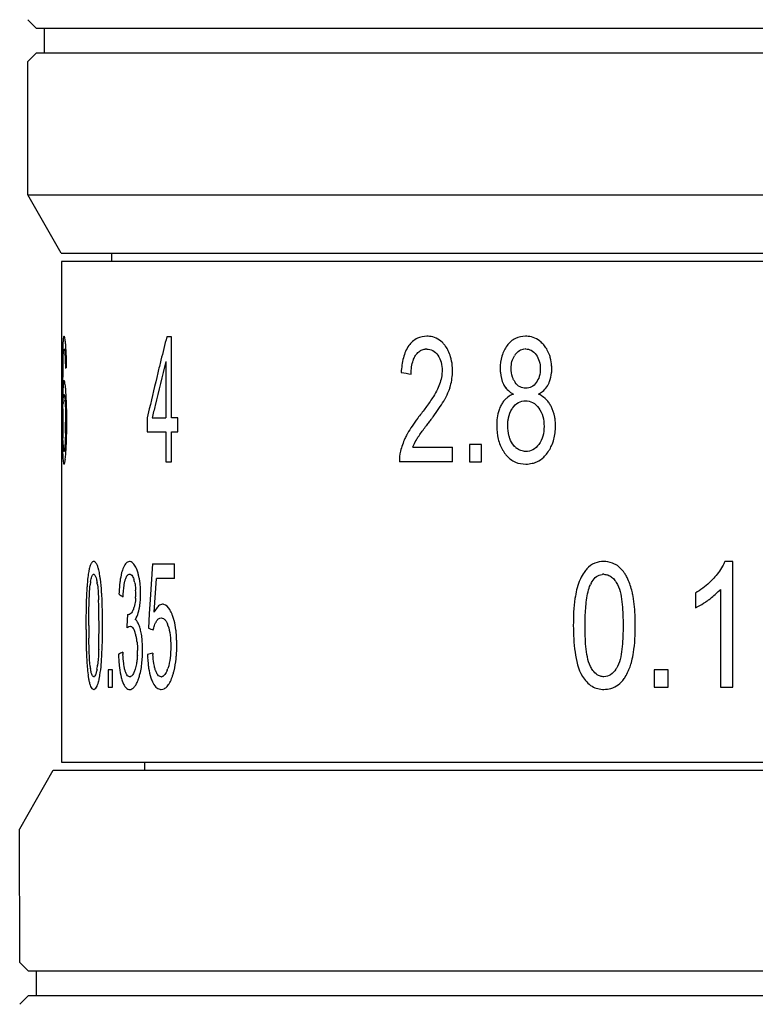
# Model space of a CAD drawing. Extents: x 0 to 559, y 0 to 432.
# Tile 2 of 7: x 102.52 to 111.35, y 244.26 to 256.06. Entities that reach past the tile are written whole.
import ezdxf

# ---------------------------------------------------------------- set-up
doc = ezdxf.new("R2010")
doc.units = 0
doc.header["$LTSCALE"] = 30.734
doc.layers.get('0').update_dxf_attribs({"linetype": 'CONTINUOUS'})
doc.layers.add('20_ALL_FEATURES', color=7, linetype='CONTINUOUS')

msp = doc.modelspace()

# ---------------------------------------------------------------- linework, layer by layer
for p, q in [((104.112, 251.285), (104.276, 251.285)), ((104.052, 251.116), (104.276, 251.116))]:
    msp.add_line(p, q)
at = {"layer": '20_ALL_FEATURES', "color": 7}
for p, q in [((102.722, 255.957), (102.622, 256.057)), ((102.722, 255.957), (123.462, 255.957)), ((102.822, 255.657), (102.822, 255.957)), ((102.722, 255.657), (102.622, 255.557)), ((123.462, 255.657), (102.722, 255.657)), ((102.622, 253.957), (102.622, 255.557)), ((103.022, 253.257), (102.622, 253.957)), ((102.622, 253.957), (123.472, 253.957)), ((103.022, 253.257), (123.433, 253.257)), ((103.624, 253.257), (103.624, 253.157)), ((103.024, 253.157), (103.025, 250.967)), ((103.624, 253.157), (103.024, 253.157)), ((123.433, 253.157), (103.624, 253.157)), ((104.343, 252.257), (104.288, 252.257)), ((104.343, 251.285), (104.343, 252.257)), ((103.046, 252.033), (103.047, 252.063)), ((104.276, 251.961), (104.276, 251.285)), ((103.072, 251.889), (103.072, 251.875)), ((103.033, 251.731), (103.033, 251.647)), ((103.04, 251.736), (103.04, 251.773)), ((103.033, 251.647), (103.033, 251.602)), ((103.033, 251.602), (103.033, 251.508)), ((103.033, 251.508), (103.033, 251.477)), ((103.033, 251.477), (103.033, 251.459)), ((103.033, 251.459), (103.033, 251.415)), ((103.039, 251.53), (103.039, 251.574)), ((103.033, 251.415), (103.033, 251.372)), ((103.033, 251.372), (103.033, 251.331)), ((104.077, 251.393), (104.052, 251.285)), ((103.074, 251.244), (103.074, 251.233)), ((103.088, 251.233), (103.088, 251.244)), ((104.052, 251.285), (104.052, 251.116)), ((104.419, 251.285), (104.343, 251.285)), ((104.419, 251.116), (104.419, 251.285)), ((104.276, 251.116), (104.276, 250.757)), ((104.343, 250.757), (104.343, 251.116)), ((104.343, 251.116), (104.419, 251.116)), ((103.025, 250.967), (103.025, 250.757)), ((107.238, 250.934), (107.716, 250.934)), ((107.716, 250.757), (107.716, 250.934)), ((107.917, 250.966), (107.917, 250.757)), ((108.06, 250.966), (107.917, 250.966)), ((108.06, 250.757), (108.06, 250.966)), ((103.025, 250.757), (103.025, 247.157)), ((104.276, 250.757), (104.343, 250.757)), ((107.716, 250.757), (107.078, 250.757)), ((107.917, 250.757), (108.06, 250.757)), ((104.116, 249.536), (104.088, 249.108)), ((104.116, 249.536), (104.381, 249.536)), ((104.381, 249.36), (104.381, 249.536)), ((111.077, 249.563), (110.98, 249.563)), ((111.077, 248.057), (111.077, 249.563)), ((104.138, 248.957), (104.166, 249.36)), ((104.381, 249.36), (104.166, 249.36)), ((110.926, 249.23), (110.926, 248.057)), ((104.088, 249.108), (104.078, 248.937)), ((110.627, 249.186), (110.627, 249.008)), ((103.815, 248.928), (103.81, 248.789)), ((104.078, 248.937), (104.067, 248.766)), ((103.353, 248.797), (103.353, 248.835)), ((103.81, 248.789), (103.81, 248.767)), ((103.586, 248.266), (103.586, 248.057)), ((103.638, 248.266), (103.586, 248.266)), ((103.638, 248.057), (103.638, 248.266)), ((110.299, 248.266), (110.133, 248.266)), ((110.133, 248.266), (110.133, 248.057)), ((110.299, 248.057), (110.299, 248.266)), ((103.586, 248.057), (103.638, 248.057)), ((110.133, 248.057), (110.299, 248.057)), ((110.926, 248.057), (111.077, 248.057)), ((103.025, 247.157), (103.87, 247.157)), ((103.87, 247.157), (120.042, 247.157)), ((104.023, 247.057), (104.023, 247.157)), ((102.923, 247.057), (102.523, 246.357)), ((123.332, 247.057), (102.924, 247.057)), ((102.524, 244.757), (102.523, 246.357)), ((102.624, 244.657), (102.524, 244.757)), ((102.624, 244.657), (123.362, 244.657)), ((102.724, 244.357), (102.724, 244.657)), ((102.624, 244.357), (102.524, 244.257)), ((123.362, 244.357), (102.624, 244.357))]:
    msp.add_line(p, q, dxfattribs=at)
for centre, radius, start, end in [((146.74, 241.426), 43.812, 165.6877, 166.0669), ((107.409, 251.961), 0.302, 84.2829, 90.0869), ((108.591, 251.952), 0.311, 84.6644, 90.2237), ((110.685, 251.866), 7.65, 178.6284, 178.8068), ((108.693, 251.914), 5.658, 178.21, 178.6402), ((107.913, 251.938), 4.877, 177.9482, 178.1965), ((107.078, 251.967), 4.042, 177.7492, 177.9464), ((101.394, 251.925), 1.677, 3.6679, 4.2221), ((101.488, 252.026), 1.593, 4.2104, 4.9477), ((100.567, 251.961), 2.516, 3.0525, 4.1525), ((107.404, 251.943), 0.167, 89.5367, 95.7862), ((107.253, 251.885), 0.458, 26.2782, 34.2895), ((108.591, 251.952), 0.159, 89.8534, 95.5583), ((108.477, 251.891), 0.427, 28.8517, 37.1323), ((115.917, 251.768), 12.883, 178.9727, 179.3624), ((112.277, 251.832), 9.243, 178.8063, 178.9653), ((111.132, 251.739), 8.092, 178.4833, 179.0195), ((96.675, 251.821), 6.411, 0.6094, 1.6176), ((147.824, 241.057), 44.892, 165.9428, 166.6339), ((146.589, 241.464), 43.656, 166.067, 166.2709), ((108.67, 251.896), 0.251, 143.9396, 148.0407), ((133.778, 251.596), 30.745, 179.5369, 179.7484), ((123.351, 251.679), 20.318, 179.3431, 179.5326), ((117.109, 251.658), 14.07, 179.1074, 179.5317), ((146.377, 241.515), 43.437, 166.2705, 166.8564), ((116.895, 311.413), 60.384, 260.66426, 260.77866), ((107.059, 251.846), 0.655, 344.351, 0.0269), ((106.883, 251.84), 0.831, 0.4462, 3.0769), ((108.407, 251.87), 0.498, 354.8018, 0.0976), ((108.206, 251.863), 0.699, 0.6615, 3.5772), ((129.174, 251.571), 26.135, 179.6391, 179.811), ((108.678, 251.854), 0.257, 206.1659, 214.5912), ((107.528, 251.422), 4.49, 177.818, 178.3328), ((105.808, 251.489), 2.769, 177.1187, 177.8444), ((100.09, 251.373), 2.996, 4.2257, 4.7571), ((107.021, 251.863), 0.697, 338.521, 342.0926), ((107.071, 251.847), 0.644, 342.1183, 344.0253), ((108.557, 251.804), 0.259, 206.1786, 218.5023), ((108.574, 251.824), 0.285, 238.8916, 242.9306), ((108.618, 251.818), 0.278, 309.1032, 324.7164), ((108.624, 251.814), 0.271, 324.6793, 326.684), ((108.628, 251.812), 0.266, 326.6846, 328.5934), ((108.633, 251.808), 0.26, 328.5865, 332.6174), ((108.944, 251.379), 5.907, 178.3194, 178.5351), ((105.207, 251.38), 2.165, 177.42, 177.9056), ((101.163, 251.355), 1.909, 3.6747, 4.2285), ((108.567, 251.296), 0.305, 144.5376, 152.9259), ((108.606, 251.27), 0.331, 56.9081, 65.3352), ((108.615, 251.284), 0.314, 39.5241, 56.8614), ((108.606, 251.276), 0.326, 35.3941, 39.5244), ((108.59, 251.265), 0.345, 27.5091, 35.3678), ((110.199, 251.264), 7.159, 178.9751, 179.6535), ((96.933, 251.261), 6.155, 0.7335, 1.145), ((147.564, 241.119), 44.625, 166.6344, 166.8326), ((108.673, 251.238), 0.29, 144.9827, 147.3389), ((144.5, 251.414), 41.468, 180.1152, 180.2733), ((113.378, 251.244), 10.338, 179.6495, 180.0072), ((112.642, 251.239), 9.602, 179.9779, 180.8376), ((95.086, 251.233), 7.987, 359.7438, 359.9989), ((95.902, 251.241), 7.186, 359.0378, 359.9307), ((95.992, 251.248), 7.096, 0.3584, 0.7344), ((95.039, 251.242), 8.049, 0.0109, 0.3592), ((115.018, 245.383), 9.58, 142.4409, 142.759), ((103.378, 254.333), 5.104, 322.4455, 323.0583), ((130.665, 251.348), 27.632, 180.2726, 180.4813), ((121.62, 251.272), 18.586, 180.4817, 180.6647), ((97.904, 251.208), 5.169, 358.8099, 359.1505), ((96.693, 251.224), 6.38, 359.1617, 359.7555), ((96.602, 251.231), 6.487, 358.7661, 359.024), ((108.292, 251.181), 0.657, 353.4029, 356.874), ((108.169, 251.187), 0.78, 356.8683, 359.8534), ((110.726, 251.212), 7.686, 180.844, 181.1285), ((108.708, 251.173), 5.667, 181.1345, 181.3242), ((97.109, 251.219), 5.979, 357.7156, 358.7749), ((108.193, 250.526), 1.169, 150.7155, 151.4565), ((106.95, 251.029), 3.915, 181.6366, 181.8933), ((107.839, 251.061), 4.804, 181.9249, 182.337), ((104.486, 251.033), 1.443, 182.772, 183.752), ((104.05, 251.005), 1.006, 183.774, 184.397), ((103.815, 250.987), 0.77, 184.4582, 185.1542), ((98.062, 251.182), 5.026, 357.4065, 357.7087), ((107.577, 250.771), 0.5, 166.8662, 181.6824), ((108.746, 251.15), 0.498, 211.1788, 215.2737), ((108.613, 251.093), 0.216, 228.1707, 232.0898), ((106.145, 250.992), 3.109, 182.3289, 182.9035), ((101.825, 250.94), 1.254, 353.4219, 354.8432), ((108.645, 251.085), 0.379, 216.0416, 221.1711), ((103.967, 249.333), 0.625, 166.95, 168.7598), ((103.411, 249.539), 0.0238, 76.1677, 89.6566), ((103.84, 249.513), 0.0496, 80.5725, 89.5371), ((109.582, 249.237), 0.349, 137.2591, 141.4767), ((109.53, 249.238), 0.325, 86.3243, 89.952), ((101.7, 249.119), 1.807, 7.4335, 8.1086), ((103.478, 249.22), 0.434, 14.514, 16.6313), ((103.214, 249.225), 0.755, 10.7782, 13.7844), ((103.004, 249.186), 0.97, 8.2197, 10.6948), ((109.53, 249.25), 0.161, 90.3711, 97.6424), ((109.204, 249.074), 0.674, 24.3894, 26.3753), ((106.661, 249.02), 3.339, 175.8796, 176.4962), ((104.426, 249.166), 1.063, 172.5912, 173.5433), ((104.251, 249.183), 0.888, 170.8191, 172.2328), ((102.498, 249.146), 0.968, 8.4683, 9.8868), ((105.502, 249.097), 1.79, 173.8306, 176.241), ((105.1, 249.139), 1.386, 172.3382, 173.7774), ((103.463, 249.216), 0.45, 12.3926, 14.514), ((103.043, 249.178), 0.872, 359.9495, 2.6789), ((102.952, 249.18), 1.022, 3.3385, 8.1526), ((102.834, 249.173), 1.14, 1.1148, 3.3342), ((109.726, 249.124), 0.393, 152.9717, 155.8306), ((97.94, 248.896), 5.533, 1.1255, 2.1552), ((106.04, 249.06), 2.329, 176.1836, 177.1847), ((105.809, 252.345), 3.801, 236.5342, 237.4427), ((103.056, 249.171), 0.859, 356.759, 358.5187), ((102.825, 249.177), 1.09, 358.5136, 359.9878), ((102.732, 249.171), 1.242, 0.1021, 1.1355), ((109.993, 250.179), 1.335, 304.4495, 306.321), ((95.806, 248.849), 7.669, 0.7513, 1.1628), ((103.659, 249.087), 0.248, 339.7806, 343.5051), ((103.438, 249.1), 0.53, 346.8139, 348.6313), ((104.236, 248.974), 0.0771, 86.7849, 89.2171), ((104.236, 248.977), 0.0746, 77.9246, 86.8012), ((115.06, 248.806), 11.742, 179.289, 180.0473), ((89.901, 248.785), 13.574, 0.0503, 0.6982), ((103.459, 249.095), 0.508, 345.8726, 346.8081), ((121.574, 248.826), 18.256, 180.0921, 180.2414), ((115.914, 248.8), 12.595, 180.2312, 180.6425), ((119.414, 248.807), 16.061, 180.0365, 180.5837), ((83.536, 248.83), 19.939, 359.722, 359.9051), ((103.835, 248.778), 0.119, 38.9161, 41.3806), ((103.435, 248.61), 0.555, 13.672, 15.8111), ((106.642, 255.294), 7.018, 248.4774, 248.9841), ((104.368, 248.723), 0.24, 151.4244, 154.1598), ((104.344, 248.737), 0.212, 148.4133, 151.4292), ((103.987, 248.686), 0.334, 19.4896, 22.8023), ((96.863, 248.725), 6.612, 358.1648, 359.2968), ((92.481, 248.784), 10.994, 359.2686, 359.732), ((103.569, 248.6), 0.357, 16.9839, 19.4311), ((103.397, 248.554), 0.535, 14.1915, 16.3297), ((103.36, 248.545), 0.573, 9.9353, 14.1851), ((103.249, 248.526), 0.686, 5.9729, 9.9043), ((103.128, 248.583), 1.279, 3.3737, 5.3343), ((102.912, 248.57), 1.495, 1.6265, 3.3778), ((102.476, 248.502), 1.522, 1.1329, 2.3147), ((102.253, 248.498), 1.744, 0.0578, 1.1341), ((102.677, 248.564), 1.731, 0.0514, 1.6298), ((102.496, 248.566), 1.912, 359.4865, 359.9709), ((105.521, 244.8), 4.077, 115.5974, 116.3846), ((105.728, 248.506), 2.02, 181.5226, 183.8406), ((106.499, 248.624), 2.744, 183.0609, 183.627), ((102.715, 248.497), 1.221, 357.2905, 359.9184), ((102.71, 248.485), 1.287, 355.2048, 356.9866), ((102.363, 248.502), 1.634, 357.0327, 359.9329), ((106.417, 239.286), 9.463, 104.0465, 104.4491), ((105.828, 248.507), 1.772, 181.8521, 183.2305), ((105.822, 248.553), 1.704, 182.9132, 183.5223), ((103.092, 248.541), 1.315, 353.648, 355.4436), ((104.379, 248.438), 1.019, 187.5463, 188.8846), ((102.525, 248.444), 0.941, 349.6023, 351.5477), ((102.726, 248.414), 0.738, 351.5663, 352.6617), ((100.754, 248.578), 2.758, 354.9244, 355.6712), ((105.282, 248.478), 1.573, 183.8814, 185.274), ((103.852, 248.436), 0.475, 338.5623, 341.1804), ((108.96, 248.605), 0.934, 343.1516, 345.4322), ((104.492, 248.358), 1.16, 187.5146, 188.5017), ((104.34, 248.328), 0.618, 194.5557, 196.9805), ((103.843, 248.217), 0.034, 270.5479, 284.2597), ((103.403, 248.346), 0.578, 339.8584, 341.9015), ((104.56, 248.318), 0.486, 197.7314, 200.7525), ((104.22, 248.23), 0.0471, 271.1471, 283.5059), ((103.645, 248.429), 0.75, 340.3247, 343.2999), ((109.248, 248.506), 0.629, 335.7914, 337.772), ((103.103, 248.212), 0.377, 343.0745, 345.7824), ((104.225, 248.296), 0.499, 197.3496, 200.2545), ((103.462, 248.324), 0.515, 338.9809, 339.8359), ((104.465, 248.282), 0.384, 200.7909, 204.4972), ((109.545, 248.294), 0.261, 290.8851, 312.6055), ((109.546, 248.292), 0.259, 312.6601, 317.9856)]:
    msp.add_arc(centre, radius, start, end, dxfattribs=at)
msp.add_ellipse((121.624, 251.891), major_axis=(18.6, 0.12), ratio=0.077908, start_param=3.059645, end_param=3.069492, dxfattribs=at)
for points, knots in [([(103.056, 252.263), (103.053, 252.262), (103.049, 252.249), (103.045, 252.226), (103.042, 252.181), (103.04, 252.146), (103.039, 252.126)], [0, 0, 0, 0, 0.067304, 0.247128, 0.561549, 1, 1, 1, 1]), ([(103.076, 252.163), (103.074, 252.178), (103.072, 252.204), (103.067, 252.236), (103.063, 252.253), (103.059, 252.263), (103.056, 252.263)], [0, 0, 0, 0, 0.439594, 0.751327, 0.931218, 1, 1, 1, 1]), ([(107.408, 252.263), (107.369, 252.263), (107.283, 252.247), (107.217, 252.188), (107.191, 252.152)], [0, 0, 0, 0, 0.470607, 1, 1, 1, 1]), ([(107.593, 252.189), (107.571, 252.21), (107.523, 252.244), (107.466, 252.259), (107.439, 252.261)], [0, 0, 0, 0, 0.522577, 1, 1, 1, 1]), ([(107.631, 252.143), (107.628, 252.147), (107.617, 252.163), (107.603, 252.178), (107.593, 252.189)], [0, 0, 0, 0, 0.257378, 1, 1, 1, 1]), ([(108.59, 252.263), (108.549, 252.263), (108.462, 252.246), (108.394, 252.187), (108.368, 252.151)], [0, 0, 0, 0, 0.476436, 1, 1, 1, 1]), ([(108.776, 252.192), (108.754, 252.212), (108.705, 252.245), (108.648, 252.259), (108.62, 252.261)], [0, 0, 0, 0, 0.51668, 1, 1, 1, 1]), ([(103.047, 252.063), (103.048, 252.074), (103.049, 252.089), (103.052, 252.105), (103.053, 252.11), (103.055, 252.111)], [0, 0, 0, 0, 0.698508, 0.898924, 1, 1, 1, 1]), ([(103.055, 252.111), (103.055, 252.111), (103.055, 252.111), (103.055, 252.112), (103.056, 252.112)], [0, 0, 0, 0, 0.548741, 1, 1, 1, 1]), ([(103.056, 252.112), (103.057, 252.111), (103.058, 252.108), (103.059, 252.105), (103.06, 252.103)], [0, 0, 0, 0, 0.310833, 1, 1, 1, 1]), ([(103.06, 252.103), (103.06, 252.1), (103.064, 252.082), (103.065, 252.064), (103.066, 252.048)], [0, 0, 0, 0, 0.166552, 1, 1, 1, 1]), ([(103.084, 252.002), (103.084, 252.01), (103.083, 252.041), (103.081, 252.072), (103.08, 252.095)], [0, 0, 0, 0, 0.260617, 1, 1, 1, 1]), ([(107.191, 252.152), (107.16, 252.108), (107.116, 252.001), (107.102, 251.888), (107.099, 251.829)], [0, 0, 0, 0, 0.474757, 1, 1, 1, 1]), ([(107.269, 252.031), (107.273, 252.036), (107.288, 252.057), (107.306, 252.075), (107.321, 252.086)], [0, 0, 0, 0, 0.266064, 1, 1, 1, 1]), ([(107.321, 252.086), (107.327, 252.089), (107.347, 252.101), (107.37, 252.108), (107.388, 252.109)], [0, 0, 0, 0, 0.261177, 1, 1, 1, 1]), ([(107.406, 252.11), (107.43, 252.11), (107.484, 252.098), (107.522, 252.058), (107.538, 252.035)], [0, 0, 0, 0, 0.463627, 1, 1, 1, 1]), ([(107.698, 251.992), (107.696, 252.001), (107.687, 252.033), (107.675, 252.065), (107.663, 252.088)], [0, 0, 0, 0, 0.257354, 1, 1, 1, 1]), ([(108.368, 252.151), (108.341, 252.113), (108.297, 252.025), (108.286, 251.927), (108.286, 251.876)], [0, 0, 0, 0, 0.479255, 1, 1, 1, 1]), ([(108.467, 252.044), (108.481, 252.062), (108.512, 252.094), (108.555, 252.109), (108.575, 252.111)], [0, 0, 0, 0, 0.525997, 1, 1, 1, 1]), ([(108.591, 252.111), (108.614, 252.111), (108.665, 252.099), (108.7, 252.063), (108.716, 252.042)], [0, 0, 0, 0, 0.471751, 1, 1, 1, 1]), ([(108.887, 252.007), (108.885, 252.015), (108.875, 252.046), (108.862, 252.076), (108.851, 252.097)], [0, 0, 0, 0, 0.25615, 1, 1, 1, 1]), ([(103.043, 251.953), (103.043, 251.96), (103.044, 251.987), (103.045, 252.013), (103.046, 252.033)], [0, 0, 0, 0, 0.267768, 1, 1, 1, 1]), ([(103.067, 252.032), (103.068, 252.021), (103.07, 251.974), (103.071, 251.926), (103.072, 251.889)], [0, 0, 0, 0, 0.227253, 1, 1, 1, 1]), ([(107.221, 251.871), (107.222, 251.88), (107.226, 251.914), (107.234, 251.949), (107.242, 251.974)], [0, 0, 0, 0, 0.255715, 1, 1, 1, 1]), ([(107.242, 251.974), (107.244, 251.979), (107.251, 251.999), (107.261, 252.018), (107.269, 252.031)], [0, 0, 0, 0, 0.260363, 1, 1, 1, 1]), ([(107.538, 252.035), (107.555, 252.009), (107.583, 251.949), (107.589, 251.884), (107.589, 251.85)], [0, 0, 0, 0, 0.476608, 1, 1, 1, 1]), ([(108.418, 251.882), (108.418, 251.909), (108.423, 251.96), (108.444, 252.008), (108.457, 252.029)], [0, 0, 0, 0, 0.516299, 1, 1, 1, 1]), ([(108.716, 252.042), (108.733, 252.018), (108.76, 251.964), (108.767, 251.903), (108.767, 251.872)], [0, 0, 0, 0, 0.481364, 1, 1, 1, 1]), ([(107.589, 251.85), (107.589, 251.83), (107.583, 251.754), (107.558, 251.679), (107.533, 251.628)], [0, 0, 0, 0, 0.26155, 1, 1, 1, 1]), ([(108.286, 251.876), (108.286, 251.86), (108.289, 251.796), (108.303, 251.732), (108.324, 251.69)], [0, 0, 0, 0, 0.257901, 1, 1, 1, 1]), ([(108.447, 251.741), (108.442, 251.751), (108.423, 251.796), (108.418, 251.845), (108.418, 251.882)], [0, 0, 0, 0, 0.240881, 1, 1, 1, 1]), ([(108.767, 251.872), (108.767, 251.842), (108.76, 251.783), (108.734, 251.73), (108.717, 251.707)], [0, 0, 0, 0, 0.518496, 1, 1, 1, 1]), ([(108.864, 251.689), (108.869, 251.699), (108.889, 251.742), (108.899, 251.789), (108.902, 251.825)], [0, 0, 0, 0, 0.241761, 1, 1, 1, 1]), ([(103.057, 251.73), (103.055, 251.73), (103.053, 251.725), (103.051, 251.716), (103.048, 251.7), (103.047, 251.688), (103.046, 251.681)], [0, 0, 0, 0, 0.084802, 0.273875, 0.581648, 1, 1, 1, 1]), ([(103.076, 251.621), (103.075, 251.637), (103.072, 251.664), (103.068, 251.699), (103.064, 251.718), (103.06, 251.729), (103.057, 251.73)], [0, 0, 0, 0, 0.423677, 0.737995, 0.926292, 1, 1, 1, 1]), ([(108.593, 251.641), (108.569, 251.641), (108.519, 251.651), (108.481, 251.687), (108.466, 251.708)], [0, 0, 0, 0, 0.474159, 1, 1, 1, 1]), ([(108.717, 251.707), (108.702, 251.687), (108.666, 251.651), (108.616, 251.641), (108.593, 251.641)], [0, 0, 0, 0, 0.527439, 1, 1, 1, 1]), ([(103.046, 251.681), (103.046, 251.677), (103.044, 251.66), (103.043, 251.642), (103.042, 251.628)], [0, 0, 0, 0, 0.216145, 1, 1, 1, 1]), ([(103.087, 251.384), (103.087, 251.403), (103.085, 251.473), (103.082, 251.543), (103.078, 251.594)], [0, 0, 0, 0, 0.274475, 1, 1, 1, 1]), ([(107.533, 251.628), (107.518, 251.599), (107.478, 251.528), (107.405, 251.423), (107.348, 251.348), (107.32, 251.311)], [0, 0, 0, 0, 0.260217, 0.635279, 1, 1, 1, 1]), ([(107.609, 251.486), (107.615, 251.495), (107.637, 251.535), (107.657, 251.576), (107.669, 251.608)], [0, 0, 0, 0, 0.243931, 1, 1, 1, 1]), ([(108.354, 251.643), (108.359, 251.636), (108.381, 251.612), (108.406, 251.592), (108.426, 251.58)], [0, 0, 0, 0, 0.261264, 1, 1, 1, 1]), ([(103.041, 251.392), (103.041, 251.398), (103.042, 251.42), (103.043, 251.443), (103.043, 251.459)], [0, 0, 0, 0, 0.264834, 1, 1, 1, 1]), ([(103.044, 251.477), (103.044, 251.482), (103.045, 251.5), (103.046, 251.518), (103.047, 251.531)], [0, 0, 0, 0, 0.28013, 1, 1, 1, 1]), ([(103.047, 251.531), (103.048, 251.539), (103.049, 251.55), (103.051, 251.563), (103.053, 251.566)], [0, 0, 0, 0, 0.678003, 1, 1, 1, 1]), ([(103.053, 251.566), (103.053, 251.566), (103.054, 251.567), (103.054, 251.567), (103.055, 251.567)], [0, 0, 0, 0, 0.574646, 1, 1, 1, 1]), ([(103.055, 251.567), (103.057, 251.567), (103.06, 251.554), (103.061, 251.546), (103.062, 251.539)], [0, 0, 0, 0, 0.266065, 1, 1, 1, 1]), ([(103.062, 251.539), (103.063, 251.536), (103.065, 251.522), (103.066, 251.507), (103.067, 251.496)], [0, 0, 0, 0, 0.210294, 1, 1, 1, 1]), ([(103.068, 251.477), (103.068, 251.47), (103.07, 251.44), (103.071, 251.41), (103.072, 251.387)], [0, 0, 0, 0, 0.225952, 1, 1, 1, 1]), ([(108.364, 251.523), (108.36, 251.519), (108.343, 251.504), (108.328, 251.487), (108.319, 251.473)], [0, 0, 0, 0, 0.242483, 1, 1, 1, 1]), ([(108.444, 251.57), (108.437, 251.567), (108.408, 251.555), (108.382, 251.538), (108.364, 251.523)], [0, 0, 0, 0, 0.243171, 1, 1, 1, 1]), ([(108.436, 251.404), (108.455, 251.43), (108.498, 251.476), (108.561, 251.49), (108.589, 251.49)], [0, 0, 0, 0, 0.527771, 1, 1, 1, 1]), ([(108.589, 251.49), (108.618, 251.49), (108.682, 251.475), (108.728, 251.429), (108.748, 251.403)], [0, 0, 0, 0, 0.472091, 1, 1, 1, 1]), ([(103.072, 251.387), (103.072, 251.376), (103.073, 251.328), (103.074, 251.28), (103.074, 251.244)], [0, 0, 0, 0, 0.242321, 1, 1, 1, 1]), ([(107.457, 251.266), (107.465, 251.276), (107.498, 251.32), (107.529, 251.364), (107.552, 251.398)], [0, 0, 0, 0, 0.247701, 1, 1, 1, 1]), ([(108.295, 251.435), (108.286, 251.417), (108.254, 251.34), (108.244, 251.254), (108.244, 251.19)], [0, 0, 0, 0, 0.239498, 1, 1, 1, 1]), ([(108.379, 251.246), (108.381, 251.259), (108.389, 251.311), (108.408, 251.362), (108.429, 251.394)], [0, 0, 0, 0, 0.261577, 1, 1, 1, 1]), ([(108.748, 251.403), (108.769, 251.373), (108.804, 251.302), (108.812, 251.223), (108.812, 251.183)], [0, 0, 0, 0, 0.481774, 1, 1, 1, 1]), ([(108.946, 251.248), (108.945, 251.264), (108.936, 251.325), (108.917, 251.384), (108.896, 251.425)], [0, 0, 0, 0, 0.257589, 1, 1, 1, 1]), ([(107.32, 251.311), (107.312, 251.301), (107.28, 251.26), (107.25, 251.218), (107.229, 251.186)], [0, 0, 0, 0, 0.247234, 1, 1, 1, 1]), ([(107.288, 251.033), (107.296, 251.046), (107.329, 251.096), (107.365, 251.144), (107.392, 251.18)], [0, 0, 0, 0, 0.253069, 1, 1, 1, 1]), ([(108.244, 251.19), (108.245, 251.137), (108.254, 251.033), (108.293, 250.935), (108.319, 250.892)], [0, 0, 0, 0, 0.516193, 1, 1, 1, 1]), ([(108.402, 251.037), (108.398, 251.049), (108.383, 251.098), (108.376, 251.15), (108.376, 251.189)], [0, 0, 0, 0, 0.244607, 1, 1, 1, 1]), ([(108.812, 251.183), (108.812, 251.144), (108.804, 251.067), (108.772, 250.997), (108.75, 250.967)], [0, 0, 0, 0, 0.518038, 1, 1, 1, 1]), ([(103.034, 251.057), (103.035, 251.044), (103.035, 250.998), (103.036, 250.951), (103.037, 250.917)], [0, 0, 0, 0, 0.264445, 1, 1, 1, 1]), ([(103.045, 250.963), (103.045, 250.969), (103.043, 250.995), (103.043, 251.022), (103.042, 251.042)], [0, 0, 0, 0, 0.226177, 1, 1, 1, 1]), ([(103.072, 251.1), (103.072, 251.089), (103.071, 251.048), (103.07, 251.007), (103.068, 250.977)], [0, 0, 0, 0, 0.270476, 1, 1, 1, 1]), ([(107.167, 251.084), (107.159, 251.069), (107.127, 251.005), (107.103, 250.937), (107.091, 250.885)], [0, 0, 0, 0, 0.24039, 1, 1, 1, 1]), ([(107.238, 250.934), (107.242, 250.943), (107.256, 250.977), (107.273, 251.01), (107.288, 251.033)], [0, 0, 0, 0, 0.257062, 1, 1, 1, 1]), ([(108.47, 250.932), (108.462, 250.938), (108.433, 250.968), (108.413, 251.007), (108.402, 251.037)], [0, 0, 0, 0, 0.234426, 1, 1, 1, 1]), ([(108.889, 250.923), (108.893, 250.932), (108.91, 250.965), (108.923, 251.001), (108.93, 251.028)], [0, 0, 0, 0, 0.244073, 1, 1, 1, 1]), ([(103.055, 250.883), (103.054, 250.883), (103.052, 250.886), (103.051, 250.893), (103.049, 250.904), (103.048, 250.913), (103.048, 250.918)], [0, 0, 0, 0, 0.082911, 0.270764, 0.578391, 1, 1, 1, 1]), ([(103.057, 250.884), (103.056, 250.884), (103.056, 250.883), (103.055, 250.883), (103.055, 250.883)], [0, 0, 0, 0, 0.588492, 1, 1, 1, 1]), ([(103.064, 250.925), (103.063, 250.916), (103.061, 250.902), (103.059, 250.888), (103.057, 250.884)], [0, 0, 0, 0, 0.674973, 1, 1, 1, 1]), ([(103.068, 250.977), (103.068, 250.972), (103.066, 250.955), (103.065, 250.938), (103.064, 250.925)], [0, 0, 0, 0, 0.274371, 1, 1, 1, 1]), ([(103.074, 250.827), (103.075, 250.836), (103.078, 250.879), (103.081, 250.921), (103.082, 250.954)], [0, 0, 0, 0, 0.218384, 1, 1, 1, 1]), ([(108.594, 250.883), (108.574, 250.883), (108.533, 250.889), (108.497, 250.91), (108.481, 250.922)], [0, 0, 0, 0, 0.487368, 1, 1, 1, 1]), ([(108.75, 250.967), (108.731, 250.941), (108.685, 250.896), (108.622, 250.882), (108.594, 250.883)], [0, 0, 0, 0, 0.527903, 1, 1, 1, 1]), ([(103.04, 250.834), (103.041, 250.821), (103.042, 250.797), (103.045, 250.767), (103.048, 250.747), (103.051, 250.736), (103.053, 250.733)], [0, 0, 0, 0, 0.39301, 0.694454, 0.895381, 1, 1, 1, 1]), ([(103.055, 250.731), (103.057, 250.731), (103.061, 250.738), (103.064, 250.749), (103.068, 250.77), (103.07, 250.786), (103.071, 250.796)], [0, 0, 0, 0, 0.078637, 0.262133, 0.569148, 1, 1, 1, 1]), ([(108.36, 250.835), (108.39, 250.801), (108.462, 250.746), (108.55, 250.731), (108.592, 250.731)], [0, 0, 0, 0, 0.51977, 1, 1, 1, 1]), ([(108.697, 250.748), (108.707, 250.751), (108.747, 250.767), (108.784, 250.792), (108.808, 250.814)], [0, 0, 0, 0, 0.241044, 1, 1, 1, 1]), ([(103.053, 250.733), (103.053, 250.733), (103.054, 250.732), (103.055, 250.731), (103.055, 250.731)], [0, 0, 0, 0, 0.570598, 1, 1, 1, 1]), ([(108.592, 250.731), (108.619, 250.731), (108.654, 250.735), (108.688, 250.745), (108.697, 250.748)], [0, 0, 0, 0, 0.746068, 1, 1, 1, 1]), ([(103.354, 249.455), (103.353, 249.452), (103.35, 249.437), (103.348, 249.422), (103.346, 249.41)], [0, 0, 0, 0, 0.238478, 1, 1, 1, 1]), ([(103.397, 249.558), (103.387, 249.551), (103.371, 249.523), (103.362, 249.494), (103.358, 249.475)], [0, 0, 0, 0, 0.371143, 1, 1, 1, 1]), ([(103.456, 249.514), (103.451, 249.526), (103.442, 249.545), (103.425, 249.56), (103.417, 249.562)], [0, 0, 0, 0, 0.620717, 1, 1, 1, 1]), ([(103.472, 249.462), (103.47, 249.467), (103.466, 249.484), (103.46, 249.502), (103.456, 249.514)], [0, 0, 0, 0, 0.276724, 1, 1, 1, 1]), ([(103.488, 249.373), (103.487, 249.381), (103.483, 249.411), (103.477, 249.441), (103.472, 249.462)], [0, 0, 0, 0, 0.269668, 1, 1, 1, 1]), ([(103.755, 249.461), (103.752, 249.451), (103.739, 249.406), (103.731, 249.36), (103.727, 249.324)], [0, 0, 0, 0, 0.222141, 1, 1, 1, 1]), ([(103.84, 249.563), (103.832, 249.563), (103.809, 249.557), (103.777, 249.519), (103.763, 249.483), (103.755, 249.461)], [0, 0, 0, 0, 0.170954, 0.502801, 1, 1, 1, 1]), ([(103.908, 249.509), (103.903, 249.517), (103.889, 249.539), (103.866, 249.559), (103.848, 249.562)], [0, 0, 0, 0, 0.314673, 1, 1, 1, 1]), ([(103.927, 249.471), (103.926, 249.474), (103.92, 249.488), (103.913, 249.5), (103.908, 249.509)], [0, 0, 0, 0, 0.270112, 1, 1, 1, 1]), ([(103.948, 249.405), (103.947, 249.411), (103.941, 249.433), (103.934, 249.455), (103.927, 249.471)], [0, 0, 0, 0, 0.270334, 1, 1, 1, 1]), ([(109.308, 249.455), (109.302, 249.448), (109.279, 249.417), (109.261, 249.382), (109.248, 249.356)], [0, 0, 0, 0, 0.243679, 1, 1, 1, 1]), ([(109.53, 249.563), (109.493, 249.563), (109.416, 249.55), (109.351, 249.504), (109.325, 249.475)], [0, 0, 0, 0, 0.484619, 1, 1, 1, 1]), ([(109.692, 249.514), (109.681, 249.521), (109.638, 249.547), (109.588, 249.56), (109.551, 249.562)], [0, 0, 0, 0, 0.259785, 1, 1, 1, 1]), ([(109.807, 249.373), (109.8, 249.388), (109.771, 249.441), (109.728, 249.488), (109.692, 249.514)], [0, 0, 0, 0, 0.26328, 1, 1, 1, 1]), ([(110.98, 249.563), (110.972, 249.544), (110.936, 249.471), (110.886, 249.406), (110.846, 249.362)], [0, 0, 0, 0, 0.257274, 1, 1, 1, 1]), ([(103.346, 249.41), (103.345, 249.399), (103.338, 249.349), (103.333, 249.299), (103.331, 249.26)], [0, 0, 0, 0, 0.233497, 1, 1, 1, 1]), ([(103.374, 249.324), (103.378, 249.344), (103.383, 249.371), (103.394, 249.399), (103.402, 249.407), (103.406, 249.409)], [0, 0, 0, 0, 0.653822, 0.864861, 1, 1, 1, 1]), ([(103.411, 249.41), (103.422, 249.409), (103.435, 249.384), (103.444, 249.351), (103.45, 249.326), (103.452, 249.312)], [0, 0, 0, 0, 0.315965, 0.620177, 1, 1, 1, 1]), ([(103.509, 249.151), (103.508, 249.168), (103.504, 249.235), (103.498, 249.303), (103.491, 249.352)], [0, 0, 0, 0, 0.25897, 1, 1, 1, 1]), ([(103.79, 249.344), (103.792, 249.35), (103.798, 249.369), (103.807, 249.388), (103.816, 249.399)], [0, 0, 0, 0, 0.300494, 1, 1, 1, 1]), ([(103.816, 249.399), (103.818, 249.4), (103.823, 249.406), (103.83, 249.409), (103.835, 249.411)], [0, 0, 0, 0, 0.286348, 1, 1, 1, 1]), ([(103.842, 249.411), (103.846, 249.411), (103.861, 249.407), (103.881, 249.382), (103.89, 249.359), (103.894, 249.344)], [0, 0, 0, 0, 0.163442, 0.495136, 1, 1, 1, 1]), ([(109.248, 249.356), (109.244, 249.345), (109.225, 249.303), (109.212, 249.258), (109.203, 249.224)], [0, 0, 0, 0, 0.246059, 1, 1, 1, 1]), ([(109.388, 249.325), (109.402, 249.347), (109.435, 249.387), (109.485, 249.406), (109.508, 249.409)], [0, 0, 0, 0, 0.524752, 1, 1, 1, 1]), ([(109.529, 249.41), (109.545, 249.41), (109.579, 249.405), (109.625, 249.378), (109.663, 249.338), (109.683, 249.306), (109.693, 249.288)], [0, 0, 0, 0, 0.22935, 0.469347, 0.727635, 1, 1, 1, 1]), ([(109.88, 249.15), (109.876, 249.168), (109.861, 249.237), (109.839, 249.304), (109.817, 249.352)], [0, 0, 0, 0, 0.253721, 1, 1, 1, 1]), ([(110.846, 249.362), (110.83, 249.344), (110.764, 249.278), (110.687, 249.222), (110.627, 249.186)], [0, 0, 0, 0, 0.25669, 1, 1, 1, 1]), ([(103.328, 249.224), (103.327, 249.202), (103.322, 249.111), (103.32, 249.02), (103.319, 248.952)], [0, 0, 0, 0, 0.245161, 1, 1, 1, 1]), ([(103.353, 248.835), (103.353, 248.911), (103.355, 249.062), (103.361, 249.212), (103.369, 249.285)], [0, 0, 0, 0, 0.511473, 1, 1, 1, 1]), ([(103.456, 249.288), (103.458, 249.274), (103.465, 249.213), (103.468, 249.152), (103.47, 249.104)], [0, 0, 0, 0, 0.233019, 1, 1, 1, 1]), ([(103.769, 249.222), (103.77, 249.232), (103.774, 249.267), (103.779, 249.303), (103.786, 249.328)], [0, 0, 0, 0, 0.266404, 1, 1, 1, 1]), ([(103.902, 249.313), (103.904, 249.306), (103.91, 249.274), (103.913, 249.243), (103.914, 249.219)], [0, 0, 0, 0, 0.231994, 1, 1, 1, 1]), ([(109.203, 249.224), (109.195, 249.19), (109.168, 249.049), (109.163, 248.904), (109.163, 248.796)], [0, 0, 0, 0, 0.247856, 1, 1, 1, 1]), ([(109.693, 249.288), (109.712, 249.253), (109.734, 249.172), (109.751, 249.049), (109.758, 248.923), (109.759, 248.839), (109.76, 248.796)], [0, 0, 0, 0, 0.243549, 0.494547, 0.747097, 1, 1, 1, 1]), ([(110.784, 249.103), (110.796, 249.112), (110.847, 249.151), (110.895, 249.194), (110.926, 249.23)], [0, 0, 0, 0, 0.245961, 1, 1, 1, 1]), ([(103.517, 248.796), (103.517, 248.828), (103.517, 248.946), (103.514, 249.064), (103.509, 249.151)], [0, 0, 0, 0, 0.266478, 1, 1, 1, 1]), ([(103.914, 249.123), (103.913, 249.113), (103.91, 249.077), (103.905, 249.042), (103.897, 249.017)], [0, 0, 0, 0, 0.272783, 1, 1, 1, 1]), ([(103.958, 248.996), (103.96, 249.01), (103.97, 249.068), (103.974, 249.128), (103.974, 249.173)], [0, 0, 0, 0, 0.233243, 1, 1, 1, 1]), ([(109.304, 248.796), (109.304, 248.864), (109.307, 248.967), (109.32, 249.101), (109.331, 249.168), (109.339, 249.201)], [0, 0, 0, 0, 0.501837, 0.751986, 1, 1, 1, 1]), ([(109.906, 248.796), (109.906, 248.828), (109.905, 248.946), (109.896, 249.065), (109.88, 249.15)], [0, 0, 0, 0, 0.265359, 1, 1, 1, 1]), ([(103.887, 248.988), (103.884, 248.982), (103.873, 248.962), (103.859, 248.942), (103.846, 248.933)], [0, 0, 0, 0, 0.30438, 1, 1, 1, 1]), ([(104.237, 249.051), (104.228, 249.051), (104.202, 249.044), (104.167, 249.01), (104.148, 248.977), (104.138, 248.957)], [0, 0, 0, 0, 0.192756, 0.542443, 1, 1, 1, 1]), ([(104.344, 248.947), (104.337, 248.961), (104.317, 249.002), (104.282, 249.043), (104.251, 249.05)], [0, 0, 0, 0, 0.324528, 1, 1, 1, 1]), ([(110.627, 249.008), (110.637, 249.013), (110.679, 249.033), (110.719, 249.058), (110.748, 249.078)], [0, 0, 0, 0, 0.246898, 1, 1, 1, 1]), ([(103.846, 248.933), (103.844, 248.932), (103.837, 248.928), (103.83, 248.926), (103.824, 248.926)], [0, 0, 0, 0, 0.269695, 1, 1, 1, 1]), ([(103.91, 248.869), (103.914, 248.875), (103.933, 248.907), (103.945, 248.943), (103.952, 248.971)], [0, 0, 0, 0, 0.206612, 1, 1, 1, 1]), ([(104.163, 248.848), (104.17, 248.859), (104.185, 248.879), (104.209, 248.888), (104.219, 248.889)], [0, 0, 0, 0, 0.570028, 1, 1, 1, 1]), ([(104.219, 248.889), (104.229, 248.888), (104.25, 248.882), (104.266, 248.866), (104.273, 248.856)], [0, 0, 0, 0, 0.439226, 1, 1, 1, 1]), ([(104.376, 248.855), (104.374, 248.86), (104.369, 248.88), (104.362, 248.9), (104.357, 248.915)], [0, 0, 0, 0, 0.260812, 1, 1, 1, 1]), ([(103.505, 248.37), (103.507, 248.405), (103.515, 248.547), (103.517, 248.689), (103.517, 248.796)], [0, 0, 0, 0, 0.245111, 1, 1, 1, 1]), ([(103.81, 248.767), (103.813, 248.77), (103.823, 248.779), (103.837, 248.787), (103.847, 248.787)], [0, 0, 0, 0, 0.278605, 1, 1, 1, 1]), ([(103.847, 248.787), (103.853, 248.787), (103.869, 248.783), (103.89, 248.758), (103.9, 248.734), (103.906, 248.719)], [0, 0, 0, 0, 0.169221, 0.503031, 1, 1, 1, 1]), ([(103.969, 248.761), (103.966, 248.771), (103.956, 248.803), (103.942, 248.834), (103.927, 248.852)], [0, 0, 0, 0, 0.299673, 1, 1, 1, 1]), ([(104.125, 248.743), (104.127, 248.751), (104.133, 248.78), (104.143, 248.809), (104.152, 248.828)], [0, 0, 0, 0, 0.278491, 1, 1, 1, 1]), ([(104.273, 248.856), (104.275, 248.853), (104.284, 248.84), (104.29, 248.826), (104.295, 248.815)], [0, 0, 0, 0, 0.225454, 1, 1, 1, 1]), ([(104.302, 248.797), (104.315, 248.76), (104.331, 248.677), (104.335, 248.593), (104.335, 248.549)], [0, 0, 0, 0, 0.469033, 1, 1, 1, 1]), ([(104.402, 248.702), (104.401, 248.716), (104.395, 248.767), (104.386, 248.818), (104.376, 248.855)], [0, 0, 0, 0, 0.262204, 1, 1, 1, 1]), ([(109.163, 248.796), (109.164, 248.69), (109.173, 248.484), (109.22, 248.274), (109.273, 248.186)], [0, 0, 0, 0, 0.510108, 1, 1, 1, 1]), ([(109.369, 248.304), (109.35, 248.34), (109.328, 248.421), (109.312, 248.544), (109.305, 248.67), (109.304, 248.754), (109.304, 248.796)], [0, 0, 0, 0, 0.243286, 0.494339, 0.746989, 1, 1, 1, 1]), ([(109.76, 248.796), (109.759, 248.754), (109.758, 248.67), (109.751, 248.545), (109.734, 248.422), (109.712, 248.341), (109.693, 248.305)], [0, 0, 0, 0, 0.252885, 0.505415, 0.756396, 1, 1, 1, 1]), ([(109.864, 248.37), (109.872, 248.404), (109.9, 248.545), (109.906, 248.689), (109.906, 248.796)], [0, 0, 0, 0, 0.248144, 1, 1, 1, 1]), ([(103.319, 248.659), (103.32, 248.609), (103.321, 248.543), (103.323, 248.477), (103.324, 248.46)], [0, 0, 0, 0, 0.751967, 1, 1, 1, 1]), ([(103.369, 248.304), (103.362, 248.359), (103.357, 248.472), (103.354, 248.585), (103.354, 248.643)], [0, 0, 0, 0, 0.484725, 1, 1, 1, 1]), ([(103.99, 248.65), (103.989, 248.658), (103.985, 248.689), (103.979, 248.719), (103.974, 248.741)], [0, 0, 0, 0, 0.263228, 1, 1, 1, 1]), ([(103.996, 248.564), (103.995, 248.586), (103.993, 248.614), (103.99, 248.643), (103.99, 248.65)], [0, 0, 0, 0, 0.754684, 1, 1, 1, 1]), ([(103.471, 248.513), (103.47, 248.497), (103.468, 248.432), (103.464, 248.367), (103.458, 248.319)], [0, 0, 0, 0, 0.258657, 1, 1, 1, 1]), ([(103.931, 248.597), (103.932, 248.589), (103.935, 248.555), (103.936, 248.521), (103.936, 248.496)], [0, 0, 0, 0, 0.244696, 1, 1, 1, 1]), ([(104.335, 248.549), (104.335, 248.501), (104.331, 248.412), (104.315, 248.323), (104.301, 248.283)], [0, 0, 0, 0, 0.528655, 1, 1, 1, 1]), ([(103.324, 248.46), (103.325, 248.438), (103.329, 248.353), (103.334, 248.268), (103.343, 248.206)], [0, 0, 0, 0, 0.262952, 1, 1, 1, 1]), ([(103.776, 248.31), (103.774, 248.321), (103.767, 248.367), (103.763, 248.414), (103.761, 248.45)], [0, 0, 0, 0, 0.237647, 1, 1, 1, 1]), ([(103.935, 248.44), (103.934, 248.433), (103.933, 248.407), (103.93, 248.38), (103.927, 248.361)], [0, 0, 0, 0, 0.256296, 1, 1, 1, 1]), ([(104.139, 248.308), (104.137, 248.319), (104.128, 248.365), (104.124, 248.412), (104.122, 248.448)], [0, 0, 0, 0, 0.240006, 1, 1, 1, 1]), ([(104.363, 248.213), (104.368, 248.227), (104.383, 248.287), (104.394, 248.348), (104.399, 248.396)], [0, 0, 0, 0, 0.23414, 1, 1, 1, 1]), ([(103.38, 248.24), (103.38, 248.243), (103.377, 248.257), (103.374, 248.27), (103.373, 248.281)], [0, 0, 0, 0, 0.233848, 1, 1, 1, 1]), ([(103.451, 248.274), (103.45, 248.268), (103.446, 248.249), (103.441, 248.23), (103.436, 248.216)], [0, 0, 0, 0, 0.279835, 1, 1, 1, 1]), ([(103.478, 248.16), (103.481, 248.173), (103.491, 248.231), (103.498, 248.289), (103.502, 248.334)], [0, 0, 0, 0, 0.228647, 1, 1, 1, 1]), ([(103.715, 248.333), (103.717, 248.318), (103.723, 248.264), (103.732, 248.211), (103.742, 248.173)], [0, 0, 0, 0, 0.270743, 1, 1, 1, 1]), ([(103.789, 248.251), (103.788, 248.256), (103.782, 248.275), (103.778, 248.295), (103.776, 248.31)], [0, 0, 0, 0, 0.23066, 1, 1, 1, 1]), ([(103.908, 248.272), (103.906, 248.266), (103.899, 248.245), (103.891, 248.224), (103.882, 248.21)], [0, 0, 0, 0, 0.282782, 1, 1, 1, 1]), ([(103.927, 248.361), (103.926, 248.353), (103.921, 248.323), (103.915, 248.293), (103.908, 248.272)], [0, 0, 0, 0, 0.269525, 1, 1, 1, 1]), ([(103.952, 248.166), (103.957, 248.182), (103.977, 248.25), (103.988, 248.322), (103.992, 248.377)], [0, 0, 0, 0, 0.222247, 1, 1, 1, 1]), ([(104.065, 248.328), (104.066, 248.314), (104.073, 248.26), (104.085, 248.207), (104.097, 248.17)], [0, 0, 0, 0, 0.269062, 1, 1, 1, 1]), ([(104.155, 248.253), (104.153, 248.257), (104.147, 248.275), (104.142, 248.293), (104.139, 248.308)], [0, 0, 0, 0, 0.233934, 1, 1, 1, 1]), ([(109.409, 248.244), (109.405, 248.248), (109.39, 248.267), (109.377, 248.288), (109.369, 248.304)], [0, 0, 0, 0, 0.244363, 1, 1, 1, 1]), ([(109.673, 248.273), (109.656, 248.247), (109.617, 248.202), (109.558, 248.182), (109.53, 248.183)], [0, 0, 0, 0, 0.527364, 1, 1, 1, 1]), ([(103.345, 248.186), (103.346, 248.181), (103.35, 248.16), (103.353, 248.139), (103.357, 248.124)], [0, 0, 0, 0, 0.263523, 1, 1, 1, 1]), ([(103.406, 248.185), (103.399, 248.188), (103.388, 248.208), (103.383, 248.227), (103.38, 248.24)], [0, 0, 0, 0, 0.363142, 1, 1, 1, 1]), ([(103.415, 248.183), (103.414, 248.183), (103.413, 248.183), (103.412, 248.183), (103.411, 248.183)], [0, 0, 0, 0, 0.50681, 1, 1, 1, 1]), ([(103.436, 248.216), (103.434, 248.208), (103.429, 248.196), (103.419, 248.185), (103.415, 248.183)], [0, 0, 0, 0, 0.622467, 1, 1, 1, 1]), ([(103.469, 248.119), (103.47, 248.122), (103.473, 248.136), (103.476, 248.15), (103.478, 248.16)], [0, 0, 0, 0, 0.236953, 1, 1, 1, 1]), ([(103.81, 248.204), (103.808, 248.207), (103.799, 248.222), (103.793, 248.238), (103.789, 248.251)], [0, 0, 0, 0, 0.212602, 1, 1, 1, 1]), ([(103.843, 248.183), (103.837, 248.183), (103.823, 248.187), (103.814, 248.198), (103.81, 248.204)], [0, 0, 0, 0, 0.433213, 1, 1, 1, 1]), ([(103.882, 248.21), (103.88, 248.207), (103.872, 248.195), (103.86, 248.186), (103.851, 248.184)], [0, 0, 0, 0, 0.307732, 1, 1, 1, 1]), ([(104.181, 248.205), (104.178, 248.208), (104.167, 248.223), (104.16, 248.24), (104.155, 248.253)], [0, 0, 0, 0, 0.217451, 1, 1, 1, 1]), ([(104.22, 248.183), (104.213, 248.183), (104.198, 248.187), (104.186, 248.198), (104.181, 248.205)], [0, 0, 0, 0, 0.450309, 1, 1, 1, 1]), ([(104.22, 248.031), (104.233, 248.031), (104.259, 248.038), (104.296, 248.067), (104.327, 248.115), (104.343, 248.154), (104.351, 248.176)], [0, 0, 0, 0, 0.175994, 0.386339, 0.65915, 1, 1, 1, 1]), ([(104.294, 248.262), (104.286, 248.243), (104.272, 248.211), (104.244, 248.187), (104.231, 248.184)], [0, 0, 0, 0, 0.598795, 1, 1, 1, 1]), ([(109.273, 248.186), (109.302, 248.14), (109.373, 248.056), (109.481, 248.031), (109.53, 248.031)], [0, 0, 0, 0, 0.526382, 1, 1, 1, 1]), ([(109.487, 248.189), (109.48, 248.192), (109.45, 248.203), (109.425, 248.225), (109.409, 248.244)], [0, 0, 0, 0, 0.239151, 1, 1, 1, 1]), ([(109.772, 248.161), (109.777, 248.168), (109.796, 248.196), (109.811, 248.225), (109.822, 248.249)], [0, 0, 0, 0, 0.245577, 1, 1, 1, 1]), ([(103.357, 248.124), (103.36, 248.11), (103.366, 248.085), (103.379, 248.055), (103.394, 248.036), (103.406, 248.031), (103.411, 248.031)], [0, 0, 0, 0, 0.387139, 0.669282, 0.860781, 1, 1, 1, 1]), ([(103.411, 248.031), (103.422, 248.031), (103.439, 248.045), (103.453, 248.072), (103.46, 248.091), (103.464, 248.102)], [0, 0, 0, 0, 0.341608, 0.62035, 1, 1, 1, 1]), ([(103.757, 248.124), (103.762, 248.109), (103.773, 248.084), (103.794, 248.053), (103.817, 248.034), (103.835, 248.03), (103.843, 248.03)], [0, 0, 0, 0, 0.344863, 0.615489, 0.823435, 1, 1, 1, 1]), ([(103.843, 248.03), (103.852, 248.03), (103.872, 248.035), (103.899, 248.057), (103.923, 248.093), (103.936, 248.123), (103.943, 248.14)], [0, 0, 0, 0, 0.172068, 0.380352, 0.653013, 1, 1, 1, 1]), ([(104.115, 248.122), (104.125, 248.099), (104.147, 248.06), (104.187, 248.036), (104.205, 248.032)], [0, 0, 0, 0, 0.585934, 1, 1, 1, 1]), ([(109.53, 248.031), (109.558, 248.031), (109.594, 248.036), (109.629, 248.047), (109.638, 248.05)], [0, 0, 0, 0, 0.74585, 1, 1, 1, 1])]:
    msp.add_open_spline(points, degree=3, knots=knots, dxfattribs=at)
for points in [[(108.817, 252.148), (108.805, 252.164), (108.791, 252.179), (108.776, 252.192)], [(107.713, 251.884), (107.711, 251.921), (107.707, 251.957), (107.698, 251.992)], [(108.903, 251.906), (108.901, 251.94), (108.896, 251.974), (108.887, 252.007)], [(107.218, 251.81), (107.218, 251.83), (107.219, 251.85), (107.221, 251.871)], [(108.744, 251.57), (108.761, 251.579), (108.778, 251.59), (108.793, 251.602)], [(107.552, 251.398), (107.572, 251.427), (107.591, 251.456), (107.609, 251.486)], [(108.376, 251.189), (108.376, 251.208), (108.377, 251.227), (108.379, 251.246)], [(108.949, 251.185), (108.949, 251.206), (108.948, 251.227), (108.946, 251.248)], [(107.229, 251.186), (107.209, 251.157), (107.191, 251.128), (107.174, 251.097)], [(108.93, 251.028), (108.937, 251.054), (108.942, 251.079), (108.945, 251.105)], [(108.85, 250.862), (108.864, 250.882), (108.877, 250.902), (108.889, 250.923)], [(108.808, 250.814), (108.823, 250.829), (108.837, 250.845), (108.85, 250.862)], [(103.411, 249.563), (103.406, 249.563), (103.401, 249.561), (103.397, 249.558)], [(103.406, 249.409), (103.407, 249.41), (103.409, 249.41), (103.411, 249.41)], [(103.786, 249.328), (103.787, 249.334), (103.788, 249.339), (103.79, 249.344)], [(103.835, 249.411), (103.837, 249.411), (103.839, 249.411), (103.842, 249.411)], [(103.764, 249.141), (103.765, 249.168), (103.767, 249.195), (103.769, 249.222)], [(109.339, 249.201), (109.346, 249.23), (109.355, 249.258), (109.367, 249.285)], [(109.376, 249.303), (109.38, 249.31), (109.384, 249.317), (109.388, 249.325)], [(103.892, 249.002), (103.89, 248.997), (103.889, 248.992), (103.887, 248.988)], [(103.815, 248.928), (103.818, 248.927), (103.821, 248.926), (103.824, 248.926)], [(103.924, 248.856), (103.919, 248.861), (103.915, 248.865), (103.91, 248.869)], [(104.357, 248.915), (104.353, 248.926), (104.348, 248.937), (104.344, 248.947)], [(104.403, 248.437), (104.406, 248.474), (104.407, 248.512), (104.408, 248.549)], [(104.058, 248.407), (104.06, 248.381), (104.062, 248.354), (104.065, 248.328)], [(109.693, 248.305), (109.687, 248.294), (109.68, 248.283), (109.673, 248.273)], [(109.83, 248.269), (109.839, 248.29), (109.847, 248.312), (109.854, 248.334)], [(103.411, 248.183), (103.409, 248.183), (103.407, 248.184), (103.406, 248.185)], [(109.53, 248.183), (109.516, 248.183), (109.501, 248.185), (109.487, 248.189)], [(109.738, 248.119), (109.751, 248.132), (109.762, 248.146), (109.772, 248.161)], [(104.205, 248.032), (104.21, 248.031), (104.215, 248.031), (104.22, 248.031)]]:
    msp.add_open_spline(points, degree=3, dxfattribs=at)

doc.saveas('drawing.dxf')
